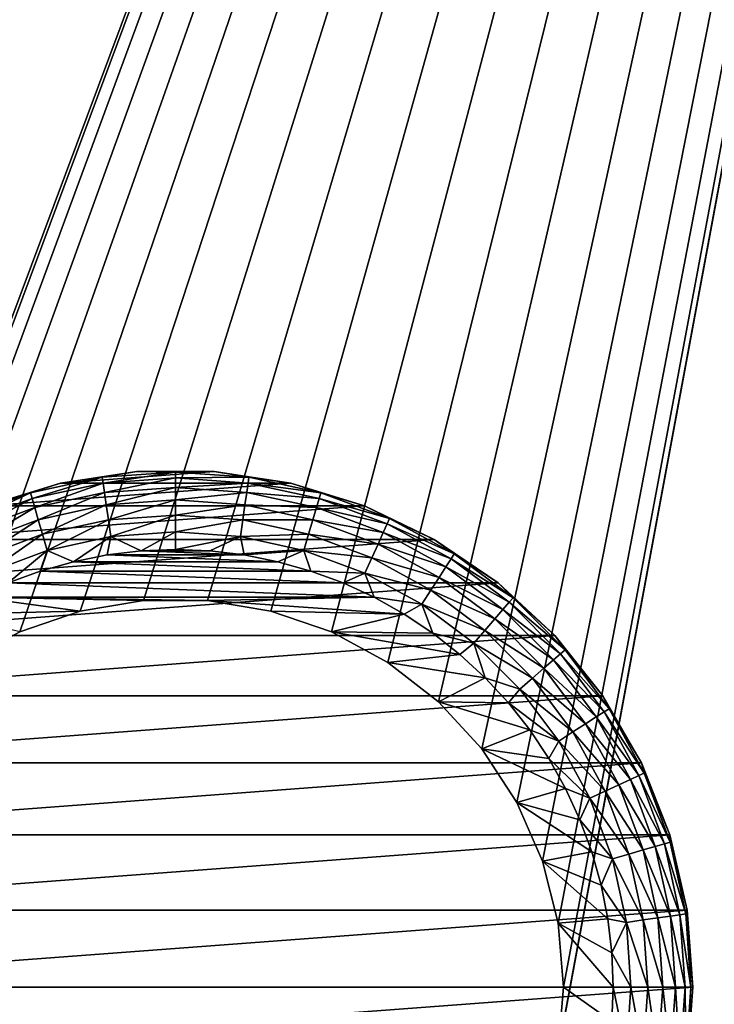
# Model space of a CAD drawing. Extents: x 0 to 500, y -78 to 1786.
# Tile 147 of 195: x 41 to 59, y 1670 to 1695. Entities that reach past the tile are written whole.
import ezdxf

# ---------------------------------------------------------------- set-up
doc = ezdxf.new("R2010")
doc.units = 0
doc.header["$LTSCALE"] = 52.148148
for name, color, linetype in [('113', 7, 'CONTINUOUS'), ('114', 7, 'CONTINUOUS'), ('119', 7, 'CONTINUOUS'), ('120', 7, 'CONTINUOUS'), ('121', 7, 'CONTINUOUS'), ('122', 7, 'CONTINUOUS'), ('127', 7, 'CONTINUOUS'), ('128', 7, 'CONTINUOUS'), ('4', 7, 'CONTINUOUS'), ('6', 7, 'CONTINUOUS')]:
    doc.layers.add(name, color=color, linetype=linetype)

msp = doc.modelspace()

# ---------------------------------------------------------------- linework, layer by layer
at = {"layer": '113', "color": 7, "linetype": 'CONTINUOUS'}
for points in [[(44.195, 1679.917, 15), (42.606, 1679.652, 15), (44.195, 1679.917, 26), (44.195, 1679.917, 15)], [(44.195, 1679.917, 26), (42.606, 1679.652, 15), (42.606, 1679.652, 26), (44.195, 1679.917, 26)], [(45.805, 1679.917, 15), (44.195, 1679.917, 15), (45.805, 1679.917, 26), (45.805, 1679.917, 15)], [(45.805, 1679.917, 26), (44.195, 1679.917, 15), (44.195, 1679.917, 26), (45.805, 1679.917, 26)], [(47.394, 1679.652, 15), (45.805, 1679.917, 15), (47.394, 1679.652, 26), (47.394, 1679.652, 15)], [(47.394, 1679.652, 26), (45.805, 1679.917, 15), (45.805, 1679.917, 26), (47.394, 1679.652, 26)], [(42.606, 1679.652, 15), (41.084, 1679.129, 15), (42.606, 1679.652, 26), (42.606, 1679.652, 15)], [(42.606, 1679.652, 26), (41.084, 1679.129, 15), (41.084, 1679.129, 26), (42.606, 1679.652, 26)], [(48.917, 1679.129, 15), (47.394, 1679.652, 15), (48.917, 1679.129, 26), (48.917, 1679.129, 15)], [(48.917, 1679.129, 26), (47.394, 1679.652, 15), (47.394, 1679.652, 26), (48.917, 1679.129, 26)], [(41.084, 1679.129, 15), (39.667, 1678.362, 15), (41.084, 1679.129, 26), (41.084, 1679.129, 15)], [(50.333, 1678.362, 15), (48.917, 1679.129, 15), (50.333, 1678.362, 26), (50.333, 1678.362, 15)], [(50.333, 1678.362, 26), (48.917, 1679.129, 15), (48.917, 1679.129, 26), (50.333, 1678.362, 26)], [(51.604, 1677.373, 15), (50.333, 1678.362, 15), (51.604, 1677.373, 26), (51.604, 1677.373, 15)], [(51.604, 1677.373, 26), (50.333, 1678.362, 15), (50.333, 1678.362, 26), (51.604, 1677.373, 26)], [(52.694, 1676.188, 15), (51.604, 1677.373, 15), (52.694, 1676.188, 26), (52.694, 1676.188, 15)], [(52.694, 1676.188, 26), (51.604, 1677.373, 15), (51.604, 1677.373, 26), (52.694, 1676.188, 26)], [(53.575, 1674.84, 15), (52.694, 1676.188, 15), (53.575, 1674.84, 26), (53.575, 1674.84, 15)], [(53.575, 1674.84, 26), (52.694, 1676.188, 15), (52.694, 1676.188, 26), (53.575, 1674.84, 26)], [(54.222, 1673.366, 15), (53.575, 1674.84, 15), (54.222, 1673.366, 26), (54.222, 1673.366, 15)], [(54.222, 1673.366, 26), (53.575, 1674.84, 15), (53.575, 1674.84, 26), (54.222, 1673.366, 26)], [(54.617, 1671.805, 15), (54.222, 1673.366, 15), (54.617, 1671.805, 26), (54.617, 1671.805, 15)], [(54.617, 1671.805, 26), (54.222, 1673.366, 15), (54.222, 1673.366, 26), (54.617, 1671.805, 26)], [(54.75, 1670.2, 15), (54.617, 1671.805, 15), (54.75, 1670.2, 26), (54.75, 1670.2, 15)], [(54.75, 1670.2, 26), (54.617, 1671.805, 15), (54.617, 1671.805, 26), (54.75, 1670.2, 26)]]:
    msp.add_3dface(points, dxfattribs=at)
at = {"layer": '114', "color": 7, "linetype": 'CONTINUOUS'}
for points in [[(54.617, 1668.595, 15), (54.75, 1670.2, 15), (54.617, 1668.595, 26), (54.617, 1668.595, 15)], [(54.75, 1670.2, 15), (54.75, 1670.2, 26), (54.617, 1668.595, 26), (54.75, 1670.2, 15)]]:
    msp.add_3dface(points, dxfattribs=at)
at = {"layer": '119', "color": 7, "linetype": 'CONTINUOUS'}
for points in [[(44.137, 1681.166, 26), (46.721, 1681.065, 26), (43.279, 1681.065, 26), (44.137, 1681.166, 26)], [(45, 1681.2, 26), (45.863, 1681.166, 26), (44.137, 1681.166, 26), (45, 1681.2, 26)], [(45.863, 1681.166, 26), (46.721, 1681.065, 26), (44.137, 1681.166, 26), (45.863, 1681.166, 26)], [(42.432, 1680.896, 26), (48.399, 1680.662, 26), (41.601, 1680.662, 26), (42.432, 1680.896, 26)], [(43.279, 1681.065, 26), (47.568, 1680.896, 26), (42.432, 1680.896, 26), (43.279, 1681.065, 26)], [(47.568, 1680.896, 26), (48.399, 1680.662, 26), (42.432, 1680.896, 26), (47.568, 1680.896, 26)], [(46.721, 1681.065, 26), (47.568, 1680.896, 26), (43.279, 1681.065, 26), (46.721, 1681.065, 26)], [(41.601, 1680.662, 26), (49.21, 1680.363, 26), (40.79, 1680.363, 26), (41.601, 1680.662, 26)], [(48.399, 1680.662, 26), (49.21, 1680.363, 26), (41.601, 1680.662, 26), (48.399, 1680.662, 26)], [(40.79, 1680.363, 26), (49.994, 1680.001, 26), (40.006, 1680.001, 26), (40.79, 1680.363, 26)], [(49.21, 1680.363, 26), (49.994, 1680.001, 26), (40.79, 1680.363, 26), (49.21, 1680.363, 26)], [(40.006, 1680.001, 26), (42.606, 1679.652, 26), (39.253, 1679.579, 26), (40.006, 1680.001, 26)], [(45.805, 1679.917, 26), (44.195, 1679.917, 26), (40.006, 1680.001, 26), (45.805, 1679.917, 26)], [(49.994, 1680.001, 26), (45.805, 1679.917, 26), (40.006, 1680.001, 26), (49.994, 1680.001, 26)], [(44.195, 1679.917, 26), (42.606, 1679.652, 26), (40.006, 1680.001, 26), (44.195, 1679.917, 26)], [(50.747, 1679.579, 26), (45.805, 1679.917, 26), (49.994, 1680.001, 26), (50.747, 1679.579, 26)], [(47.394, 1679.652, 26), (45.805, 1679.917, 26), (50.747, 1679.579, 26), (47.394, 1679.652, 26)], [(42.606, 1679.652, 26), (41.084, 1679.129, 26), (39.253, 1679.579, 26), (42.606, 1679.652, 26)], [(48.917, 1679.129, 26), (47.394, 1679.652, 26), (50.747, 1679.579, 26), (48.917, 1679.129, 26)], [(51.466, 1679.099, 26), (48.917, 1679.129, 26), (50.747, 1679.579, 26), (51.466, 1679.099, 26)], [(50.333, 1678.362, 26), (48.917, 1679.129, 26), (52.144, 1678.564, 26), (50.333, 1678.362, 26)], [(52.144, 1678.564, 26), (48.917, 1679.129, 26), (51.466, 1679.099, 26), (52.144, 1678.564, 26)], [(52.778, 1677.978, 26), (50.333, 1678.362, 26), (52.144, 1678.564, 26), (52.778, 1677.978, 26)], [(51.604, 1677.373, 26), (50.333, 1678.362, 26), (52.778, 1677.978, 26), (51.604, 1677.373, 26)], [(53.364, 1677.344, 26), (51.604, 1677.373, 26), (52.778, 1677.978, 26), (53.364, 1677.344, 26)], [(52.694, 1676.188, 26), (51.604, 1677.373, 26), (53.899, 1676.666, 26), (52.694, 1676.188, 26)], [(53.899, 1676.666, 26), (51.604, 1677.373, 26), (53.364, 1677.344, 26), (53.899, 1676.666, 26)], [(54.379, 1675.947, 26), (52.694, 1676.188, 26), (53.899, 1676.666, 26), (54.379, 1675.947, 26)], [(53.575, 1674.84, 26), (52.694, 1676.188, 26), (54.801, 1675.194, 26), (53.575, 1674.84, 26)], [(54.801, 1675.194, 26), (52.694, 1676.188, 26), (54.379, 1675.947, 26), (54.801, 1675.194, 26)], [(55.163, 1674.409, 26), (53.575, 1674.84, 26), (54.801, 1675.194, 26), (55.163, 1674.409, 26)], [(54.222, 1673.366, 26), (53.575, 1674.84, 26), (55.462, 1673.599, 26), (54.222, 1673.366, 26)], [(55.462, 1673.599, 26), (53.575, 1674.84, 26), (55.163, 1674.409, 26), (55.462, 1673.599, 26)], [(55.696, 1672.768, 26), (54.222, 1673.366, 26), (55.462, 1673.599, 26), (55.696, 1672.768, 26)], [(54.617, 1671.805, 26), (54.222, 1673.366, 26), (55.865, 1671.921, 26), (54.617, 1671.805, 26)], [(55.865, 1671.921, 26), (54.222, 1673.366, 26), (55.696, 1672.768, 26), (55.865, 1671.921, 26)], [(55.966, 1671.063, 26), (54.617, 1671.805, 26), (55.865, 1671.921, 26), (55.966, 1671.063, 26)], [(54.75, 1670.2, 26), (54.617, 1671.805, 26), (56, 1670.2, 26), (54.75, 1670.2, 26)], [(56, 1670.2, 26), (54.617, 1671.805, 26), (55.966, 1671.063, 26), (56, 1670.2, 26)], [(54.617, 1668.595, 26), (54.75, 1670.2, 26), (55.966, 1669.337, 26), (54.617, 1668.595, 26)], [(54.75, 1670.2, 26), (56, 1670.2, 26), (55.966, 1669.337, 26), (54.75, 1670.2, 26)]]:
    msp.add_3dface(points, dxfattribs=at)
at = {"layer": '120', "color": 7, "linetype": 'CONTINUOUS'}
for points in [[(44.029, 1683.164, 76), (42.107, 1682.874, 76), (45.971, 1683.164, 76), (44.029, 1683.164, 76)], [(45.971, 1683.164, 76), (42.107, 1682.874, 76), (47.893, 1682.874, 76), (45.971, 1683.164, 76)], [(42.107, 1682.874, 76), (40.251, 1682.301, 76), (47.893, 1682.874, 76), (42.107, 1682.874, 76)], [(47.893, 1682.874, 76), (40.251, 1682.301, 76), (49.749, 1682.301, 76), (47.893, 1682.874, 76)], [(40.251, 1682.301, 76), (38.5, 1681.458, 76), (49.749, 1682.301, 76), (40.251, 1682.301, 76)], [(49.749, 1682.301, 76), (38.5, 1681.458, 76), (51.5, 1681.458, 76), (49.749, 1682.301, 76)], [(38.5, 1681.458, 76), (36.895, 1680.364, 76), (51.5, 1681.458, 76), (38.5, 1681.458, 76)], [(51.5, 1681.458, 76), (36.895, 1680.364, 76), (53.105, 1680.364, 76), (51.5, 1681.458, 76)], [(36.895, 1680.364, 76), (35.47, 1679.042, 76), (53.105, 1680.364, 76), (36.895, 1680.364, 76)], [(53.105, 1680.364, 76), (35.47, 1679.042, 76), (54.53, 1679.042, 76), (53.105, 1680.364, 76)], [(35.47, 1679.042, 76), (34.259, 1677.523, 76), (54.53, 1679.042, 76), (35.47, 1679.042, 76)], [(54.53, 1679.042, 76), (34.259, 1677.523, 76), (55.741, 1677.523, 76), (54.53, 1679.042, 76)], [(34.259, 1677.523, 76), (33.287, 1675.84, 76), (55.741, 1677.523, 76), (34.259, 1677.523, 76)], [(55.741, 1677.523, 76), (33.287, 1675.84, 76), (56.713, 1675.84, 76), (55.741, 1677.523, 76)], [(33.287, 1675.84, 76), (32.578, 1674.032, 76), (56.713, 1675.84, 76), (33.287, 1675.84, 76)], [(56.713, 1675.84, 76), (32.578, 1674.032, 76), (57.422, 1674.032, 76), (56.713, 1675.84, 76)], [(32.578, 1674.032, 76), (32.145, 1672.138, 76), (57.422, 1674.032, 76), (32.578, 1674.032, 76)], [(57.422, 1674.032, 76), (32.145, 1672.138, 76), (57.855, 1672.138, 76), (57.422, 1674.032, 76)], [(32, 1670.2, 76), (58, 1670.2, 76), (57.855, 1672.138, 76), (32, 1670.2, 76)], [(32.145, 1672.138, 76), (32, 1670.2, 76), (57.855, 1672.138, 76), (32.145, 1672.138, 76)], [(32.145, 1668.262, 76), (58, 1670.2, 76), (32, 1670.2, 76), (32.145, 1668.262, 76)], [(57.855, 1668.262, 76), (58, 1670.2, 76), (32.145, 1668.262, 76), (57.855, 1668.262, 76)]]:
    msp.add_3dface(points, dxfattribs=at)
at = {"layer": '121', "color": 7, "linetype": 'CONTINUOUS'}
for points in [[(42.107, 1682.874, 76), (44.029, 1683.164, 76), (42.107, 1682.874, 28), (42.107, 1682.874, 76)], [(42.107, 1682.874, 28), (44.029, 1683.164, 76), (44.029, 1683.164, 28), (42.107, 1682.874, 28)], [(44.029, 1683.164, 76), (45.971, 1683.164, 76), (44.029, 1683.164, 28), (44.029, 1683.164, 76)], [(44.029, 1683.164, 28), (45.971, 1683.164, 76), (45.971, 1683.164, 28), (44.029, 1683.164, 28)], [(45.971, 1683.164, 76), (47.893, 1682.874, 76), (45.971, 1683.164, 28), (45.971, 1683.164, 76)], [(45.971, 1683.164, 28), (47.893, 1682.874, 76), (47.893, 1682.874, 28), (45.971, 1683.164, 28)], [(40.251, 1682.301, 76), (42.107, 1682.874, 76), (40.251, 1682.301, 28), (40.251, 1682.301, 76)], [(40.251, 1682.301, 28), (42.107, 1682.874, 76), (42.107, 1682.874, 28), (40.251, 1682.301, 28)], [(47.893, 1682.874, 76), (49.749, 1682.301, 76), (47.893, 1682.874, 28), (47.893, 1682.874, 76)], [(47.893, 1682.874, 28), (49.749, 1682.301, 76), (49.749, 1682.301, 28), (47.893, 1682.874, 28)], [(49.749, 1682.301, 76), (51.5, 1681.458, 76), (49.749, 1682.301, 28), (49.749, 1682.301, 76)], [(49.749, 1682.301, 28), (51.5, 1681.458, 76), (51.5, 1681.458, 28), (49.749, 1682.301, 28)], [(51.5, 1681.458, 76), (53.105, 1680.364, 76), (51.5, 1681.458, 28), (51.5, 1681.458, 76)], [(51.5, 1681.458, 28), (53.105, 1680.364, 76), (53.105, 1680.364, 28), (51.5, 1681.458, 28)], [(53.105, 1680.364, 76), (54.53, 1679.042, 76), (53.105, 1680.364, 28), (53.105, 1680.364, 76)], [(53.105, 1680.364, 28), (54.53, 1679.042, 76), (54.53, 1679.042, 28), (53.105, 1680.364, 28)], [(54.53, 1679.042, 76), (55.741, 1677.523, 76), (54.53, 1679.042, 28), (54.53, 1679.042, 76)], [(54.53, 1679.042, 28), (55.741, 1677.523, 76), (55.741, 1677.523, 28), (54.53, 1679.042, 28)], [(55.741, 1677.523, 76), (56.713, 1675.84, 76), (55.741, 1677.523, 28), (55.741, 1677.523, 76)], [(55.741, 1677.523, 28), (56.713, 1675.84, 76), (56.713, 1675.84, 28), (55.741, 1677.523, 28)], [(56.713, 1675.84, 76), (57.422, 1674.032, 76), (56.713, 1675.84, 28), (56.713, 1675.84, 76)], [(56.713, 1675.84, 28), (57.422, 1674.032, 76), (57.422, 1674.032, 28), (56.713, 1675.84, 28)], [(57.422, 1674.032, 76), (57.855, 1672.138, 76), (57.422, 1674.032, 28), (57.422, 1674.032, 76)], [(57.422, 1674.032, 28), (57.855, 1672.138, 76), (57.855, 1672.138, 28), (57.422, 1674.032, 28)], [(57.855, 1672.138, 76), (58, 1670.2, 76), (57.855, 1672.138, 28), (57.855, 1672.138, 76)], [(57.855, 1672.138, 28), (58, 1670.2, 76), (58, 1670.2, 28), (57.855, 1672.138, 28)]]:
    msp.add_3dface(points, dxfattribs=at)
at = {"layer": '122', "color": 7, "linetype": 'CONTINUOUS'}
for points in [[(58, 1670.2, 76), (57.855, 1668.262, 76), (58, 1670.2, 28), (58, 1670.2, 76)], [(58, 1670.2, 28), (57.855, 1668.262, 76), (57.855, 1668.262, 28), (58, 1670.2, 28)]]:
    msp.add_3dface(points, dxfattribs=at)
at = {"layer": '127', "color": 7, "linetype": 'CONTINUOUS'}
for points in [[(42.107, 1682.874, 28), (44.029, 1683.164, 28), (43.157, 1683.019, 27.557), (42.107, 1682.874, 28)], [(44.029, 1683.164, 28), (45, 1683.15, 27.557), (43.157, 1683.019, 27.557), (44.029, 1683.164, 28)], [(45, 1683.15, 27.557), (43.178, 1682.872, 27.134), (43.157, 1683.019, 27.557), (45, 1683.15, 27.557)], [(45, 1683.003, 27.134), (43.178, 1682.872, 27.134), (45, 1683.15, 27.557), (45, 1683.003, 27.134)], [(44.029, 1683.164, 28), (45.971, 1683.164, 28), (45, 1683.15, 27.557), (44.029, 1683.164, 28)], [(45.971, 1683.164, 28), (46.843, 1683.019, 27.557), (45, 1683.15, 27.557), (45.971, 1683.164, 28)], [(46.843, 1683.019, 27.557), (45, 1683.003, 27.134), (45, 1683.15, 27.557), (46.843, 1683.019, 27.557)], [(45.971, 1683.164, 28), (47.893, 1682.874, 28), (46.843, 1683.019, 27.557), (45.971, 1683.164, 28)], [(40.251, 1682.301, 28), (42.107, 1682.874, 28), (41.351, 1682.626, 27.557), (40.251, 1682.301, 28)], [(42.107, 1682.874, 28), (43.157, 1683.019, 27.557), (41.351, 1682.626, 27.557), (42.107, 1682.874, 28)], [(43.157, 1683.019, 27.557), (41.393, 1682.484, 27.134), (41.351, 1682.626, 27.557), (43.157, 1683.019, 27.557)], [(43.178, 1682.872, 27.134), (41.393, 1682.484, 27.134), (43.157, 1683.019, 27.557), (43.178, 1682.872, 27.134)], [(43.178, 1682.872, 27.134), (41.46, 1682.256, 26.754), (41.393, 1682.484, 27.134), (43.178, 1682.872, 27.134)], [(43.212, 1682.637, 26.754), (41.46, 1682.256, 26.754), (43.178, 1682.872, 27.134), (43.212, 1682.637, 26.754)], [(45, 1683.003, 27.134), (43.212, 1682.637, 26.754), (43.178, 1682.872, 27.134), (45, 1683.003, 27.134)], [(45, 1682.765, 26.754), (43.212, 1682.637, 26.754), (45, 1683.003, 27.134), (45, 1682.765, 26.754)], [(46.822, 1682.872, 27.134), (45, 1683.003, 27.134), (46.843, 1683.019, 27.557), (46.822, 1682.872, 27.134)], [(46.822, 1682.872, 27.134), (45, 1682.765, 26.754), (45, 1683.003, 27.134), (46.822, 1682.872, 27.134)], [(46.788, 1682.637, 26.754), (45, 1682.765, 26.754), (46.822, 1682.872, 27.134), (46.788, 1682.637, 26.754)], [(48.607, 1682.484, 27.134), (46.788, 1682.637, 26.754), (46.822, 1682.872, 27.134), (48.607, 1682.484, 27.134)], [(48.649, 1682.626, 27.557), (46.822, 1682.872, 27.134), (46.843, 1683.019, 27.557), (48.649, 1682.626, 27.557)], [(48.607, 1682.484, 27.134), (46.822, 1682.872, 27.134), (48.649, 1682.626, 27.557), (48.607, 1682.484, 27.134)], [(47.893, 1682.874, 28), (48.649, 1682.626, 27.557), (46.843, 1683.019, 27.557), (47.893, 1682.874, 28)], [(47.893, 1682.874, 28), (49.749, 1682.301, 28), (48.649, 1682.626, 27.557), (47.893, 1682.874, 28)], [(40.251, 1682.301, 28), (41.351, 1682.626, 27.557), (39.62, 1681.98, 27.557), (40.251, 1682.301, 28)], [(41.351, 1682.626, 27.557), (39.682, 1681.846, 27.134), (39.62, 1681.98, 27.557), (41.351, 1682.626, 27.557)], [(41.393, 1682.484, 27.134), (39.682, 1681.846, 27.134), (41.351, 1682.626, 27.557), (41.393, 1682.484, 27.134)], [(43.212, 1682.637, 26.754), (41.549, 1681.952, 26.437), (41.46, 1682.256, 26.754), (43.212, 1682.637, 26.754)], [(43.257, 1682.323, 26.437), (41.549, 1681.952, 26.437), (43.212, 1682.637, 26.754), (43.257, 1682.323, 26.437)], [(45, 1682.765, 26.754), (43.257, 1682.323, 26.437), (43.212, 1682.637, 26.754), (45, 1682.765, 26.754)], [(45, 1682.448, 26.437), (43.257, 1682.323, 26.437), (45, 1682.765, 26.754), (45, 1682.448, 26.437)], [(46.788, 1682.637, 26.754), (45, 1682.448, 26.437), (45, 1682.765, 26.754), (46.788, 1682.637, 26.754)], [(46.743, 1682.323, 26.437), (45, 1682.448, 26.437), (46.788, 1682.637, 26.754), (46.743, 1682.323, 26.437)], [(48.54, 1682.256, 26.754), (46.743, 1682.323, 26.437), (46.788, 1682.637, 26.754), (48.54, 1682.256, 26.754)], [(48.54, 1682.256, 26.754), (46.788, 1682.637, 26.754), (48.607, 1682.484, 27.134), (48.54, 1682.256, 26.754)], [(50.38, 1681.98, 27.557), (48.607, 1682.484, 27.134), (48.649, 1682.626, 27.557), (50.38, 1681.98, 27.557)], [(49.749, 1682.301, 28), (50.38, 1681.98, 27.557), (48.649, 1682.626, 27.557), (49.749, 1682.301, 28)], [(41.393, 1682.484, 27.134), (39.781, 1681.629, 26.754), (39.682, 1681.846, 27.134), (41.393, 1682.484, 27.134)], [(41.46, 1682.256, 26.754), (39.781, 1681.629, 26.754), (41.393, 1682.484, 27.134), (41.46, 1682.256, 26.754)], [(43.257, 1682.323, 26.437), (41.656, 1681.587, 26.198), (41.549, 1681.952, 26.437), (43.257, 1682.323, 26.437)], [(43.311, 1681.947, 26.198), (41.656, 1681.587, 26.198), (43.257, 1682.323, 26.437), (43.311, 1681.947, 26.198)], [(45, 1682.448, 26.437), (43.311, 1681.947, 26.198), (43.257, 1682.323, 26.437), (45, 1682.448, 26.437)], [(45, 1682.068, 26.198), (43.311, 1681.947, 26.198), (45, 1682.448, 26.437), (45, 1682.068, 26.198)], [(46.743, 1682.323, 26.437), (45, 1682.068, 26.198), (45, 1682.448, 26.437), (46.743, 1682.323, 26.437)], [(46.689, 1681.947, 26.198), (45, 1682.068, 26.198), (46.743, 1682.323, 26.437), (46.689, 1681.947, 26.198)], [(48.451, 1681.952, 26.437), (46.689, 1681.947, 26.198), (46.743, 1682.323, 26.437), (48.451, 1681.952, 26.437)], [(48.451, 1681.952, 26.437), (46.743, 1682.323, 26.437), (48.54, 1682.256, 26.754), (48.451, 1681.952, 26.437)], [(50.318, 1681.846, 27.134), (48.54, 1682.256, 26.754), (48.607, 1682.484, 27.134), (50.318, 1681.846, 27.134)], [(50.318, 1681.846, 27.134), (48.607, 1682.484, 27.134), (50.38, 1681.98, 27.557), (50.318, 1681.846, 27.134)], [(41.46, 1682.256, 26.754), (39.912, 1681.341, 26.437), (39.781, 1681.629, 26.754), (41.46, 1682.256, 26.754)], [(41.549, 1681.952, 26.437), (39.912, 1681.341, 26.437), (41.46, 1682.256, 26.754), (41.549, 1681.952, 26.437)], [(45, 1682.068, 26.198), (43.371, 1681.529, 26.05), (43.311, 1681.947, 26.198), (45, 1682.068, 26.198)], [(45, 1681.645, 26.05), (43.371, 1681.529, 26.05), (45, 1682.068, 26.198), (45, 1681.645, 26.05)], [(46.689, 1681.947, 26.198), (45, 1681.645, 26.05), (45, 1682.068, 26.198), (46.689, 1681.947, 26.198)], [(50.219, 1681.629, 26.754), (48.451, 1681.952, 26.437), (48.54, 1682.256, 26.754), (50.219, 1681.629, 26.754)], [(50.219, 1681.629, 26.754), (48.54, 1682.256, 26.754), (50.318, 1681.846, 27.134), (50.219, 1681.629, 26.754)], [(49.749, 1682.301, 28), (51.5, 1681.458, 28), (50.38, 1681.98, 27.557), (49.749, 1682.301, 28)], [(41.549, 1681.952, 26.437), (40.07, 1680.996, 26.198), (39.912, 1681.341, 26.437), (41.549, 1681.952, 26.437)], [(41.656, 1681.587, 26.198), (40.07, 1680.996, 26.198), (41.549, 1681.952, 26.437), (41.656, 1681.587, 26.198)], [(43.311, 1681.947, 26.198), (41.776, 1681.181, 26.05), (41.656, 1681.587, 26.198), (43.311, 1681.947, 26.198)], [(43.371, 1681.529, 26.05), (41.776, 1681.181, 26.05), (43.311, 1681.947, 26.198), (43.371, 1681.529, 26.05)], [(46.629, 1681.529, 26.05), (45, 1681.645, 26.05), (46.689, 1681.947, 26.198), (46.629, 1681.529, 26.05)], [(48.344, 1681.587, 26.198), (46.629, 1681.529, 26.05), (46.689, 1681.947, 26.198), (48.344, 1681.587, 26.198)], [(48.344, 1681.587, 26.198), (46.689, 1681.947, 26.198), (48.451, 1681.952, 26.437), (48.344, 1681.587, 26.198)], [(50.088, 1681.341, 26.437), (48.344, 1681.587, 26.198), (48.451, 1681.952, 26.437), (50.088, 1681.341, 26.437)], [(50.088, 1681.341, 26.437), (48.451, 1681.952, 26.437), (50.219, 1681.629, 26.754), (50.088, 1681.341, 26.437)], [(51.922, 1680.97, 27.134), (50.219, 1681.629, 26.754), (50.318, 1681.846, 27.134), (51.922, 1680.97, 27.134)], [(52.001, 1681.095, 27.557), (50.318, 1681.846, 27.134), (50.38, 1681.98, 27.557), (52.001, 1681.095, 27.557)], [(51.922, 1680.97, 27.134), (50.318, 1681.846, 27.134), (52.001, 1681.095, 27.557), (51.922, 1680.97, 27.134)], [(51.5, 1681.458, 28), (52.001, 1681.095, 27.557), (50.38, 1681.98, 27.557), (51.5, 1681.458, 28)], [(41.656, 1681.587, 26.198), (40.246, 1680.611, 26.05), (40.07, 1680.996, 26.198), (41.656, 1681.587, 26.198)], [(41.776, 1681.181, 26.05), (40.246, 1680.611, 26.05), (41.656, 1681.587, 26.198), (41.776, 1681.181, 26.05)], [(45, 1681.645, 26.05), (44.137, 1681.166, 26), (43.371, 1681.529, 26.05), (45, 1681.645, 26.05)], [(45, 1681.2, 26), (44.137, 1681.166, 26), (45, 1681.645, 26.05), (45, 1681.2, 26)], [(46.629, 1681.529, 26.05), (45, 1681.2, 26), (45, 1681.645, 26.05), (46.629, 1681.529, 26.05)], [(48.224, 1681.181, 26.05), (46.629, 1681.529, 26.05), (48.344, 1681.587, 26.198), (48.224, 1681.181, 26.05)], [(49.93, 1680.996, 26.198), (48.224, 1681.181, 26.05), (48.344, 1681.587, 26.198), (49.93, 1680.996, 26.198)], [(49.93, 1680.996, 26.198), (48.344, 1681.587, 26.198), (50.088, 1681.341, 26.437), (49.93, 1680.996, 26.198)], [(51.793, 1680.77, 26.754), (50.088, 1681.341, 26.437), (50.219, 1681.629, 26.754), (51.793, 1680.77, 26.754)], [(51.793, 1680.77, 26.754), (50.219, 1681.629, 26.754), (51.922, 1680.97, 27.134), (51.793, 1680.77, 26.754)], [(43.371, 1681.529, 26.05), (42.432, 1680.896, 26), (41.776, 1681.181, 26.05), (43.371, 1681.529, 26.05)], [(43.279, 1681.065, 26), (42.432, 1680.896, 26), (43.371, 1681.529, 26.05), (43.279, 1681.065, 26)], [(44.137, 1681.166, 26), (43.279, 1681.065, 26), (43.371, 1681.529, 26.05), (44.137, 1681.166, 26)], [(45.863, 1681.166, 26), (45, 1681.2, 26), (46.629, 1681.529, 26.05), (45.863, 1681.166, 26)], [(46.721, 1681.065, 26), (45.863, 1681.166, 26), (46.629, 1681.529, 26.05), (46.721, 1681.065, 26)], [(48.224, 1681.181, 26.05), (46.721, 1681.065, 26), (46.629, 1681.529, 26.05), (48.224, 1681.181, 26.05)], [(51.622, 1680.503, 26.437), (49.93, 1680.996, 26.198), (50.088, 1681.341, 26.437), (51.622, 1680.503, 26.437)], [(51.622, 1680.503, 26.437), (50.088, 1681.341, 26.437), (51.793, 1680.77, 26.754), (51.622, 1680.503, 26.437)], [(51.5, 1681.458, 28), (53.105, 1680.364, 28), (52.001, 1681.095, 27.557), (51.5, 1681.458, 28)], [(41.776, 1681.181, 26.05), (40.79, 1680.363, 26), (40.246, 1680.611, 26.05), (41.776, 1681.181, 26.05)], [(41.601, 1680.662, 26), (40.79, 1680.363, 26), (41.776, 1681.181, 26.05), (41.601, 1680.662, 26)], [(42.432, 1680.896, 26), (41.601, 1680.662, 26), (41.776, 1681.181, 26.05), (42.432, 1680.896, 26)], [(47.568, 1680.896, 26), (46.721, 1681.065, 26), (48.224, 1681.181, 26.05), (47.568, 1680.896, 26)], [(48.399, 1680.662, 26), (47.568, 1680.896, 26), (48.224, 1681.181, 26.05), (48.399, 1680.662, 26)], [(49.754, 1680.611, 26.05), (48.399, 1680.662, 26), (48.224, 1681.181, 26.05), (49.754, 1680.611, 26.05)], [(49.754, 1680.611, 26.05), (48.224, 1681.181, 26.05), (49.93, 1680.996, 26.198), (49.754, 1680.611, 26.05)], [(53.481, 1679.987, 27.557), (51.922, 1680.97, 27.134), (52.001, 1681.095, 27.557), (53.481, 1679.987, 27.557)], [(53.105, 1680.364, 28), (53.481, 1679.987, 27.557), (52.001, 1681.095, 27.557), (53.105, 1680.364, 28)], [(51.416, 1680.184, 26.198), (49.754, 1680.611, 26.05), (49.93, 1680.996, 26.198), (51.416, 1680.184, 26.198)], [(51.416, 1680.184, 26.198), (49.93, 1680.996, 26.198), (51.622, 1680.503, 26.437), (51.416, 1680.184, 26.198)], [(53.384, 1679.876, 27.134), (51.793, 1680.77, 26.754), (51.922, 1680.97, 27.134), (53.384, 1679.876, 27.134)], [(53.384, 1679.876, 27.134), (51.922, 1680.97, 27.134), (53.481, 1679.987, 27.557), (53.384, 1679.876, 27.134)], [(49.21, 1680.363, 26), (48.399, 1680.662, 26), (49.754, 1680.611, 26.05), (49.21, 1680.363, 26)], [(49.994, 1680.001, 26), (49.21, 1680.363, 26), (49.754, 1680.611, 26.05), (49.994, 1680.001, 26)], [(51.188, 1679.828, 26.05), (49.994, 1680.001, 26), (49.754, 1680.611, 26.05), (51.188, 1679.828, 26.05)], [(51.188, 1679.828, 26.05), (49.754, 1680.611, 26.05), (51.416, 1680.184, 26.198), (51.188, 1679.828, 26.05)], [(53.228, 1679.696, 26.754), (51.622, 1680.503, 26.437), (51.793, 1680.77, 26.754), (53.228, 1679.696, 26.754)], [(53.228, 1679.696, 26.754), (51.793, 1680.77, 26.754), (53.384, 1679.876, 27.134), (53.228, 1679.696, 26.754)], [(53.021, 1679.456, 26.437), (51.416, 1680.184, 26.198), (51.622, 1680.503, 26.437), (53.021, 1679.456, 26.437)], [(53.021, 1679.456, 26.437), (51.622, 1680.503, 26.437), (53.228, 1679.696, 26.754), (53.021, 1679.456, 26.437)], [(53.105, 1680.364, 28), (54.53, 1679.042, 28), (53.481, 1679.987, 27.557), (53.105, 1680.364, 28)], [(52.772, 1679.169, 26.198), (51.188, 1679.828, 26.05), (51.416, 1680.184, 26.198), (52.772, 1679.169, 26.198)], [(52.772, 1679.169, 26.198), (51.416, 1680.184, 26.198), (53.021, 1679.456, 26.437), (52.772, 1679.169, 26.198)], [(50.747, 1679.579, 26), (49.994, 1680.001, 26), (51.188, 1679.828, 26.05), (50.747, 1679.579, 26)], [(54.676, 1678.584, 27.134), (53.228, 1679.696, 26.754), (53.384, 1679.876, 27.134), (54.676, 1678.584, 27.134)], [(54.787, 1678.681, 27.557), (53.384, 1679.876, 27.134), (53.481, 1679.987, 27.557), (54.787, 1678.681, 27.557)], [(54.676, 1678.584, 27.134), (53.384, 1679.876, 27.134), (54.787, 1678.681, 27.557), (54.676, 1678.584, 27.134)], [(54.53, 1679.042, 28), (54.787, 1678.681, 27.557), (53.481, 1679.987, 27.557), (54.53, 1679.042, 28)], [(51.466, 1679.099, 26), (50.747, 1679.579, 26), (51.188, 1679.828, 26.05), (51.466, 1679.099, 26)], [(52.495, 1678.85, 26.05), (51.466, 1679.099, 26), (51.188, 1679.828, 26.05), (52.495, 1678.85, 26.05)], [(52.495, 1678.85, 26.05), (51.188, 1679.828, 26.05), (52.772, 1679.169, 26.198), (52.495, 1678.85, 26.05)], [(54.496, 1678.428, 26.754), (53.021, 1679.456, 26.437), (53.228, 1679.696, 26.754), (54.496, 1678.428, 26.754)], [(54.496, 1678.428, 26.754), (53.228, 1679.696, 26.754), (54.676, 1678.584, 27.134), (54.496, 1678.428, 26.754)], [(54.256, 1678.221, 26.437), (52.772, 1679.169, 26.198), (53.021, 1679.456, 26.437), (54.256, 1678.221, 26.437)], [(54.256, 1678.221, 26.437), (53.021, 1679.456, 26.437), (54.496, 1678.428, 26.754), (54.256, 1678.221, 26.437)], [(52.144, 1678.564, 26), (51.466, 1679.099, 26), (52.495, 1678.85, 26.05), (52.144, 1678.564, 26)], [(53.969, 1677.972, 26.198), (52.495, 1678.85, 26.05), (52.772, 1679.169, 26.198), (53.969, 1677.972, 26.198)], [(53.969, 1677.972, 26.198), (52.772, 1679.169, 26.198), (54.256, 1678.221, 26.437), (53.969, 1677.972, 26.198)], [(52.778, 1677.978, 26), (52.144, 1678.564, 26), (52.495, 1678.85, 26.05), (52.778, 1677.978, 26)], [(53.65, 1677.695, 26.05), (52.778, 1677.978, 26), (52.495, 1678.85, 26.05), (53.65, 1677.695, 26.05)], [(53.65, 1677.695, 26.05), (52.495, 1678.85, 26.05), (53.969, 1677.972, 26.198), (53.65, 1677.695, 26.05)], [(54.53, 1679.042, 28), (55.741, 1677.523, 28), (54.787, 1678.681, 27.557), (54.53, 1679.042, 28)], [(55.895, 1677.201, 27.557), (54.676, 1678.584, 27.134), (54.787, 1678.681, 27.557), (55.895, 1677.201, 27.557)], [(55.741, 1677.523, 28), (55.895, 1677.201, 27.557), (54.787, 1678.681, 27.557), (55.741, 1677.523, 28)], [(55.57, 1676.993, 26.754), (54.256, 1678.221, 26.437), (54.496, 1678.428, 26.754), (55.57, 1676.993, 26.754)], [(55.77, 1677.122, 27.134), (54.496, 1678.428, 26.754), (54.676, 1678.584, 27.134), (55.77, 1677.122, 27.134)], [(55.57, 1676.993, 26.754), (54.496, 1678.428, 26.754), (55.77, 1677.122, 27.134), (55.57, 1676.993, 26.754)], [(55.77, 1677.122, 27.134), (54.676, 1678.584, 27.134), (55.895, 1677.201, 27.557), (55.77, 1677.122, 27.134)], [(55.303, 1676.822, 26.437), (53.969, 1677.972, 26.198), (54.256, 1678.221, 26.437), (55.303, 1676.822, 26.437)], [(55.303, 1676.822, 26.437), (54.256, 1678.221, 26.437), (55.57, 1676.993, 26.754), (55.303, 1676.822, 26.437)], [(53.364, 1677.344, 26), (52.778, 1677.978, 26), (53.65, 1677.695, 26.05), (53.364, 1677.344, 26)], [(54.984, 1676.616, 26.198), (53.65, 1677.695, 26.05), (53.969, 1677.972, 26.198), (54.984, 1676.616, 26.198)], [(54.984, 1676.616, 26.198), (53.969, 1677.972, 26.198), (55.303, 1676.822, 26.437), (54.984, 1676.616, 26.198)], [(54.628, 1676.388, 26.05), (53.364, 1677.344, 26), (53.65, 1677.695, 26.05), (54.628, 1676.388, 26.05)], [(54.628, 1676.388, 26.05), (53.65, 1677.695, 26.05), (54.984, 1676.616, 26.198), (54.628, 1676.388, 26.05)], [(55.741, 1677.523, 28), (56.713, 1675.84, 28), (55.895, 1677.201, 27.557), (55.741, 1677.523, 28)], [(53.899, 1676.666, 26), (53.364, 1677.344, 26), (54.628, 1676.388, 26.05), (53.899, 1676.666, 26)], [(56.646, 1675.518, 27.134), (55.57, 1676.993, 26.754), (55.77, 1677.122, 27.134), (56.646, 1675.518, 27.134)], [(56.78, 1675.58, 27.557), (55.77, 1677.122, 27.134), (55.895, 1677.201, 27.557), (56.78, 1675.58, 27.557)], [(56.646, 1675.518, 27.134), (55.77, 1677.122, 27.134), (56.78, 1675.58, 27.557), (56.646, 1675.518, 27.134)], [(56.713, 1675.84, 28), (56.78, 1675.58, 27.557), (55.895, 1677.201, 27.557), (56.713, 1675.84, 28)], [(56.429, 1675.419, 26.754), (55.303, 1676.822, 26.437), (55.57, 1676.993, 26.754), (56.429, 1675.419, 26.754)], [(56.429, 1675.419, 26.754), (55.57, 1676.993, 26.754), (56.646, 1675.518, 27.134), (56.429, 1675.419, 26.754)], [(54.379, 1675.947, 26), (53.899, 1676.666, 26), (54.628, 1676.388, 26.05), (54.379, 1675.947, 26)], [(56.141, 1675.288, 26.437), (54.984, 1676.616, 26.198), (55.303, 1676.822, 26.437), (56.141, 1675.288, 26.437)], [(56.141, 1675.288, 26.437), (55.303, 1676.822, 26.437), (56.429, 1675.419, 26.754), (56.141, 1675.288, 26.437)], [(55.411, 1674.954, 26.05), (54.379, 1675.947, 26), (54.628, 1676.388, 26.05), (55.411, 1674.954, 26.05)], [(55.796, 1675.13, 26.198), (54.628, 1676.388, 26.05), (54.984, 1676.616, 26.198), (55.796, 1675.13, 26.198)], [(55.411, 1674.954, 26.05), (54.628, 1676.388, 26.05), (55.796, 1675.13, 26.198), (55.411, 1674.954, 26.05)], [(55.796, 1675.13, 26.198), (54.984, 1676.616, 26.198), (56.141, 1675.288, 26.437), (55.796, 1675.13, 26.198)], [(54.801, 1675.194, 26), (54.379, 1675.947, 26), (55.411, 1674.954, 26.05), (54.801, 1675.194, 26)], [(56.713, 1675.84, 28), (57.422, 1674.032, 28), (56.78, 1675.58, 27.557), (56.713, 1675.84, 28)], [(57.056, 1673.74, 26.754), (56.141, 1675.288, 26.437), (56.429, 1675.419, 26.754), (57.056, 1673.74, 26.754)], [(57.284, 1673.807, 27.134), (56.429, 1675.419, 26.754), (56.646, 1675.518, 27.134), (57.284, 1673.807, 27.134)], [(57.056, 1673.74, 26.754), (56.429, 1675.419, 26.754), (57.284, 1673.807, 27.134), (57.056, 1673.74, 26.754)], [(57.426, 1673.849, 27.557), (56.646, 1675.518, 27.134), (56.78, 1675.58, 27.557), (57.426, 1673.849, 27.557)], [(57.284, 1673.807, 27.134), (56.646, 1675.518, 27.134), (57.426, 1673.849, 27.557), (57.284, 1673.807, 27.134)], [(57.422, 1674.032, 28), (57.426, 1673.849, 27.557), (56.78, 1675.58, 27.557), (57.422, 1674.032, 28)], [(55.163, 1674.409, 26), (54.801, 1675.194, 26), (55.411, 1674.954, 26.05), (55.163, 1674.409, 26)], [(56.752, 1673.651, 26.437), (55.796, 1675.13, 26.198), (56.141, 1675.288, 26.437), (56.752, 1673.651, 26.437)], [(56.752, 1673.651, 26.437), (56.141, 1675.288, 26.437), (57.056, 1673.74, 26.754), (56.752, 1673.651, 26.437)], [(55.981, 1673.424, 26.05), (55.163, 1674.409, 26), (55.411, 1674.954, 26.05), (55.981, 1673.424, 26.05)], [(56.387, 1673.544, 26.198), (55.411, 1674.954, 26.05), (55.796, 1675.13, 26.198), (56.387, 1673.544, 26.198)], [(55.981, 1673.424, 26.05), (55.411, 1674.954, 26.05), (56.387, 1673.544, 26.198), (55.981, 1673.424, 26.05)], [(56.387, 1673.544, 26.198), (55.796, 1675.13, 26.198), (56.752, 1673.651, 26.437), (56.387, 1673.544, 26.198)], [(55.462, 1673.599, 26), (55.163, 1674.409, 26), (55.981, 1673.424, 26.05), (55.462, 1673.599, 26)], [(57.422, 1674.032, 28), (57.855, 1672.138, 28), (57.426, 1673.849, 27.557), (57.422, 1674.032, 28)], [(57.123, 1671.943, 26.437), (56.387, 1673.544, 26.198), (56.752, 1673.651, 26.437), (57.123, 1671.943, 26.437)], [(57.437, 1671.988, 26.754), (56.752, 1673.651, 26.437), (57.056, 1673.74, 26.754), (57.437, 1671.988, 26.754)], [(57.123, 1671.943, 26.437), (56.752, 1673.651, 26.437), (57.437, 1671.988, 26.754), (57.123, 1671.943, 26.437)], [(57.672, 1672.022, 27.134), (57.056, 1673.74, 26.754), (57.284, 1673.807, 27.134), (57.672, 1672.022, 27.134)], [(57.437, 1671.988, 26.754), (57.056, 1673.74, 26.754), (57.672, 1672.022, 27.134), (57.437, 1671.988, 26.754)], [(57.819, 1672.043, 27.557), (57.284, 1673.807, 27.134), (57.426, 1673.849, 27.557), (57.819, 1672.043, 27.557)], [(57.672, 1672.022, 27.134), (57.284, 1673.807, 27.134), (57.819, 1672.043, 27.557), (57.672, 1672.022, 27.134)], [(57.855, 1672.138, 28), (57.819, 1672.043, 27.557), (57.426, 1673.849, 27.557), (57.855, 1672.138, 28)], [(55.696, 1672.768, 26), (55.462, 1673.599, 26), (55.981, 1673.424, 26.05), (55.696, 1672.768, 26)], [(56.329, 1671.829, 26.05), (55.696, 1672.768, 26), (55.981, 1673.424, 26.05), (56.329, 1671.829, 26.05)], [(56.747, 1671.889, 26.198), (55.981, 1673.424, 26.05), (56.387, 1673.544, 26.198), (56.747, 1671.889, 26.198)], [(56.329, 1671.829, 26.05), (55.981, 1673.424, 26.05), (56.747, 1671.889, 26.198), (56.329, 1671.829, 26.05)], [(56.747, 1671.889, 26.198), (56.387, 1673.544, 26.198), (57.123, 1671.943, 26.437), (56.747, 1671.889, 26.198)], [(55.865, 1671.921, 26), (55.696, 1672.768, 26), (56.329, 1671.829, 26.05), (55.865, 1671.921, 26)], [(55.966, 1671.063, 26), (55.865, 1671.921, 26), (56.329, 1671.829, 26.05), (55.966, 1671.063, 26)], [(57.248, 1670.2, 26.437), (56.747, 1671.889, 26.198), (57.123, 1671.943, 26.437), (57.248, 1670.2, 26.437)], [(57.565, 1670.2, 26.754), (57.123, 1671.943, 26.437), (57.437, 1671.988, 26.754), (57.565, 1670.2, 26.754)], [(57.565, 1670.2, 26.754), (57.248, 1670.2, 26.437), (57.123, 1671.943, 26.437), (57.565, 1670.2, 26.754)], [(57.803, 1670.2, 27.134), (57.437, 1671.988, 26.754), (57.672, 1672.022, 27.134), (57.803, 1670.2, 27.134)], [(57.803, 1670.2, 27.134), (57.565, 1670.2, 26.754), (57.437, 1671.988, 26.754), (57.803, 1670.2, 27.134)], [(57.95, 1670.2, 27.557), (57.672, 1672.022, 27.134), (57.819, 1672.043, 27.557), (57.95, 1670.2, 27.557)], [(57.95, 1670.2, 27.557), (57.803, 1670.2, 27.134), (57.672, 1672.022, 27.134), (57.95, 1670.2, 27.557)], [(57.855, 1672.138, 28), (58, 1670.2, 28), (57.819, 1672.043, 27.557), (57.855, 1672.138, 28)], [(58, 1670.2, 28), (57.95, 1670.2, 27.557), (57.819, 1672.043, 27.557), (58, 1670.2, 28)], [(56.445, 1670.2, 26.05), (55.966, 1671.063, 26), (56.329, 1671.829, 26.05), (56.445, 1670.2, 26.05)], [(56.868, 1670.2, 26.198), (56.329, 1671.829, 26.05), (56.747, 1671.889, 26.198), (56.868, 1670.2, 26.198)], [(56.868, 1670.2, 26.198), (56.445, 1670.2, 26.05), (56.329, 1671.829, 26.05), (56.868, 1670.2, 26.198)], [(57.248, 1670.2, 26.437), (56.868, 1670.2, 26.198), (56.747, 1671.889, 26.198), (57.248, 1670.2, 26.437)], [(56, 1670.2, 26), (55.966, 1671.063, 26), (56.445, 1670.2, 26.05), (56, 1670.2, 26)]]:
    msp.add_3dface(points, dxfattribs=at)
at = {"layer": '128', "color": 7, "linetype": 'CONTINUOUS'}
for points in [[(55.966, 1669.337, 26), (56, 1670.2, 26), (56.329, 1668.571, 26.05), (55.966, 1669.337, 26)], [(56.329, 1668.571, 26.05), (56, 1670.2, 26), (56.445, 1670.2, 26.05), (56.329, 1668.571, 26.05)], [(56.329, 1668.571, 26.05), (56.445, 1670.2, 26.05), (56.747, 1668.511, 26.198), (56.329, 1668.571, 26.05)], [(56.747, 1668.511, 26.198), (56.445, 1670.2, 26.05), (56.868, 1670.2, 26.198), (56.747, 1668.511, 26.198)], [(56.747, 1668.511, 26.198), (56.868, 1670.2, 26.198), (57.123, 1668.457, 26.437), (56.747, 1668.511, 26.198)], [(57.123, 1668.457, 26.437), (56.868, 1670.2, 26.198), (57.248, 1670.2, 26.437), (57.123, 1668.457, 26.437)], [(57.123, 1668.457, 26.437), (57.248, 1670.2, 26.437), (57.437, 1668.412, 26.754), (57.123, 1668.457, 26.437)], [(57.437, 1668.412, 26.754), (57.248, 1670.2, 26.437), (57.565, 1670.2, 26.754), (57.437, 1668.412, 26.754)], [(57.437, 1668.412, 26.754), (57.565, 1670.2, 26.754), (57.672, 1668.378, 27.134), (57.437, 1668.412, 26.754)], [(57.672, 1668.378, 27.134), (57.565, 1670.2, 26.754), (57.803, 1670.2, 27.134), (57.672, 1668.378, 27.134)], [(57.672, 1668.378, 27.134), (57.803, 1670.2, 27.134), (57.819, 1668.357, 27.557), (57.672, 1668.378, 27.134)], [(57.819, 1668.357, 27.557), (57.803, 1670.2, 27.134), (57.95, 1670.2, 27.557), (57.819, 1668.357, 27.557)], [(57.855, 1668.262, 28), (57.819, 1668.357, 27.557), (57.95, 1670.2, 27.557), (57.855, 1668.262, 28)], [(58, 1670.2, 28), (57.855, 1668.262, 28), (57.95, 1670.2, 27.557), (58, 1670.2, 28)]]:
    msp.add_3dface(points, dxfattribs=at)
at = {"layer": '4', "color": 7, "linetype": 'CONTINUOUS'}
for points in [[(75, 1778.4, -15), (75, 2, -15), (15, 1778.4, -15), (75, 1778.4, -15)], [(15, 1778.4, -15), (75, 2, -15), (15, 2, -15), (15, 1778.4, -15)]]:
    msp.add_3dface(points, dxfattribs=at)
at = {"layer": '6', "color": 7, "linetype": 'CONTINUOUS'}
for points in [[(75, 1778.4, 15), (15, 1778.4, 15), (35.778, 1673.366, 15), (75, 1778.4, 15)], [(36.425, 1674.84, 15), (75, 1778.4, 15), (35.778, 1673.366, 15), (36.425, 1674.84, 15)], [(37.306, 1676.189, 15), (75, 1778.4, 15), (36.425, 1674.84, 15), (37.306, 1676.189, 15)], [(38.397, 1677.373, 15), (75, 1778.4, 15), (37.306, 1676.189, 15), (38.397, 1677.373, 15)], [(39.667, 1678.362, 15), (75, 1778.4, 15), (38.397, 1677.373, 15), (39.667, 1678.362, 15)], [(41.084, 1679.129, 15), (75, 1778.4, 15), (39.667, 1678.362, 15), (41.084, 1679.129, 15)], [(42.606, 1679.652, 15), (75, 1778.4, 15), (41.084, 1679.129, 15), (42.606, 1679.652, 15)], [(44.195, 1679.917, 15), (75, 1778.4, 15), (42.606, 1679.652, 15), (44.195, 1679.917, 15)], [(45.805, 1679.917, 15), (75, 1778.4, 15), (44.195, 1679.917, 15), (45.805, 1679.917, 15)], [(75, 1778.4, 15), (54.617, 1668.595, 15), (44.195, 119.917, 15), (75, 1778.4, 15)], [(45.805, 119.917, 15), (75, 1778.4, 15), (44.195, 119.917, 15), (45.805, 119.917, 15)], [(47.394, 1679.652, 15), (75, 1778.4, 15), (45.805, 1679.917, 15), (47.394, 1679.652, 15)], [(47.394, 119.652, 15), (75, 1778.4, 15), (45.805, 119.917, 15), (47.394, 119.652, 15)], [(48.917, 1679.129, 15), (75, 1778.4, 15), (47.394, 1679.652, 15), (48.917, 1679.129, 15)], [(48.917, 119.129, 15), (75, 1778.4, 15), (47.394, 119.652, 15), (48.917, 119.129, 15)], [(50.333, 1678.362, 15), (75, 1778.4, 15), (48.917, 1679.129, 15), (50.333, 1678.362, 15)], [(50.333, 118.362, 15), (75, 1778.4, 15), (48.917, 119.129, 15), (50.333, 118.362, 15)], [(51.604, 1677.373, 15), (75, 1778.4, 15), (50.333, 1678.362, 15), (51.604, 1677.373, 15)], [(51.604, 117.373, 15), (75, 1778.4, 15), (50.333, 118.362, 15), (51.604, 117.373, 15)], [(52.694, 1676.188, 15), (75, 1778.4, 15), (51.604, 1677.373, 15), (52.694, 1676.188, 15)], [(52.694, 116.188, 15), (75, 1778.4, 15), (51.604, 117.373, 15), (52.694, 116.188, 15)], [(53.575, 1674.84, 15), (75, 1778.4, 15), (52.694, 1676.188, 15), (53.575, 1674.84, 15)], [(53.575, 114.84, 15), (75, 1778.4, 15), (52.694, 116.188, 15), (53.575, 114.84, 15)], [(54.222, 1673.366, 15), (75, 1778.4, 15), (53.575, 1674.84, 15), (54.222, 1673.366, 15)], [(54.222, 113.366, 15), (75, 1778.4, 15), (53.575, 114.84, 15), (54.222, 113.366, 15)], [(54.617, 1671.805, 15), (75, 1778.4, 15), (54.222, 1673.366, 15), (54.617, 1671.805, 15)], [(54.617, 111.805, 15), (75, 1778.4, 15), (54.222, 113.366, 15), (54.617, 111.805, 15)], [(54.75, 1670.2, 15), (75, 1778.4, 15), (54.617, 1671.805, 15), (54.75, 1670.2, 15)], [(75, 1778.4, 15), (54.75, 1670.2, 15), (54.617, 1668.595, 15), (75, 1778.4, 15)], [(54.75, 110.2, 15), (75, 1778.4, 15), (54.617, 111.805, 15), (54.75, 110.2, 15)], [(75, 2, 15), (75, 1778.4, 15), (54.75, 110.2, 15), (75, 2, 15)]]:
    msp.add_3dface(points, dxfattribs=at)

doc.saveas('drawing.dxf')
